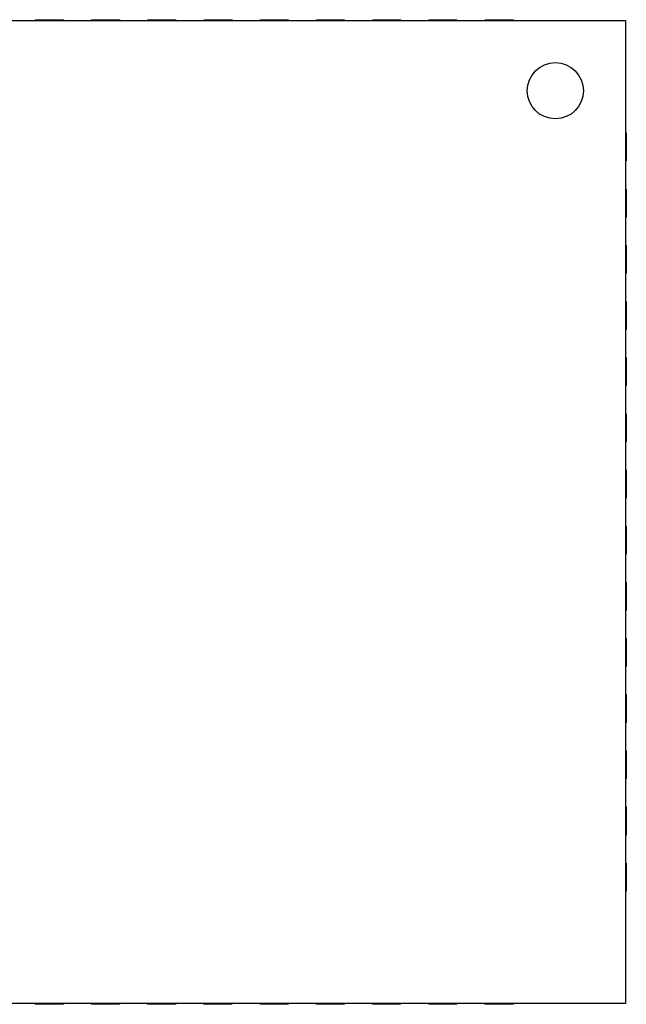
# Model space of a CAD drawing. Header units: millimetres. Extents: x 3 to 124, y -45 to 11.
# Tile 29 of 46: x 104.11 to 108.42, y -10.28 to -3.27. Entities that reach past the tile are written whole.
import ezdxf

# ---------------------------------------------------------------- set-up
doc = ezdxf.new("R2010")
doc.units = ezdxf.units.MM
doc.header["$LTSCALE"] = 1.21
doc.header["$MEASUREMENT"] = 0
doc.layers.get('0').update_dxf_attribs({"linetype": 'CONTINUOUS'})

msp = doc.modelspace()

# ---------------------------------------------------------------- linework, layer by layer
at = {"color": 6, "linetype": 'Continuous'}
for p, q in [((101.4184, -3.2785), (108.4184, -3.2797)), ((104.2184, -3.279), (104.2184, -3.274)), ((104.2184, -3.274), (104.4184, -3.274)), ((104.4184, -3.274), (104.4184, -3.279)), ((104.6184, -3.2791), (104.6184, -3.2741)), ((104.6184, -3.2741), (104.8184, -3.2741)), ((104.8184, -3.2741), (104.8184, -3.2791)), ((105.0184, -3.2791), (105.0184, -3.2741)), ((105.0184, -3.2741), (105.2184, -3.2742)), ((105.2184, -3.2742), (105.2184, -3.2792)), ((105.4184, -3.2792), (105.4184, -3.2742)), ((105.4184, -3.2742), (105.6184, -3.2742)), ((105.6184, -3.2742), (105.6184, -3.2792)), ((105.8184, -3.2793), (105.8184, -3.2743)), ((105.8184, -3.2743), (106.0184, -3.2743)), ((106.0184, -3.2743), (106.0184, -3.2793)), ((106.2184, -3.2793), (106.2184, -3.2743)), ((106.2184, -3.2743), (106.4184, -3.2744)), ((106.4184, -3.2744), (106.4184, -3.2794)), ((106.6184, -3.2794), (106.6184, -3.2744)), ((106.6184, -3.2744), (106.8184, -3.2745)), ((106.8184, -3.2745), (106.8184, -3.2795)), ((107.0184, -3.2795), (107.0184, -3.2745)), ((107.0184, -3.2745), (107.2184, -3.2745)), ((107.2184, -3.2745), (107.2184, -3.2795)), ((107.4184, -3.2796), (107.4184, -3.2746)), ((107.4184, -3.2746), (107.6184, -3.2746)), ((107.6184, -3.2746), (107.6184, -3.2796)), ((108.4184, -3.2797), (108.4171, -10.2797)), ((108.4183, -4.0797), (108.4233, -4.0797)), ((108.4233, -4.0797), (108.4232, -4.2797)), ((108.4232, -4.2797), (108.4182, -4.2797)), ((108.4182, -4.4797), (108.4232, -4.4797)), ((108.4232, -4.4797), (108.4232, -4.6797)), ((108.4232, -4.6797), (108.4182, -4.6797)), ((108.4181, -4.8797), (108.4231, -4.8797)), ((108.4231, -4.8797), (108.4231, -5.0797)), ((108.4231, -5.0797), (108.4181, -5.0797)), ((108.4181, -5.2797), (108.4231, -5.2797)), ((108.4231, -5.2797), (108.423, -5.4797)), ((108.423, -5.4797), (108.418, -5.4797)), ((108.418, -5.6797), (108.423, -5.6797)), ((108.423, -5.6797), (108.4229, -5.8797)), ((108.4229, -5.8797), (108.4179, -5.8797)), ((108.4179, -6.0797), (108.4229, -6.0797)), ((108.4229, -6.0797), (108.4229, -6.2797)), ((108.4229, -6.2797), (108.4179, -6.2797)), ((108.4178, -6.4797), (108.4228, -6.4797)), ((108.4228, -6.4797), (108.4228, -6.6797)), ((108.4228, -6.6797), (108.4178, -6.6797)), ((108.4178, -6.8797), (108.4228, -6.8797)), ((108.4228, -6.8797), (108.4227, -7.0797)), ((108.4227, -7.0797), (108.4177, -7.0797)), ((108.4177, -7.2797), (108.4227, -7.2797)), ((108.4227, -7.2797), (108.4227, -7.4797)), ((108.4227, -7.4797), (108.4177, -7.4797)), ((108.4176, -7.6797), (108.4226, -7.6797)), ((108.4226, -7.6797), (108.4226, -7.8797)), ((108.4226, -7.8797), (108.4176, -7.8797)), ((108.4175, -8.0797), (108.4225, -8.0797)), ((108.4225, -8.0797), (108.4225, -8.2797)), ((108.4225, -8.2797), (108.4175, -8.2797)), ((108.4175, -8.4797), (108.4225, -8.4797)), ((108.4225, -8.4797), (108.4224, -8.6797)), ((108.4224, -8.6797), (108.4174, -8.6797)), ((108.4174, -8.8797), (108.4224, -8.8797)), ((108.4224, -8.8797), (108.4224, -9.0797)), ((108.4224, -9.0797), (108.4174, -9.0797)), ((108.4173, -9.2797), (108.4223, -9.2797)), ((108.4223, -9.2797), (108.4223, -9.4797)), ((108.4223, -9.4797), (108.4173, -9.4797)), ((108.4171, -10.2797), (101.4171, -10.2785)), ((104.2171, -10.284), (104.2171, -10.279)), ((104.4171, -10.284), (104.2171, -10.284)), ((104.4171, -10.279), (104.4171, -10.284)), ((104.6171, -10.2841), (104.6171, -10.2791)), ((104.8171, -10.2841), (104.6171, -10.2841)), ((104.8171, -10.2791), (104.8171, -10.2841)), ((105.0171, -10.2841), (105.0171, -10.2791)), ((105.2171, -10.2842), (105.0171, -10.2841)), ((105.2171, -10.2792), (105.2171, -10.2842)), ((105.4171, -10.2842), (105.4171, -10.2792)), ((105.6171, -10.2842), (105.4171, -10.2842)), ((105.6171, -10.2792), (105.6171, -10.2842)), ((105.8171, -10.2843), (105.8171, -10.2793)), ((106.0171, -10.2843), (105.8171, -10.2843)), ((106.0171, -10.2793), (106.0171, -10.2843)), ((106.2171, -10.2843), (106.2171, -10.2793)), ((106.4171, -10.2844), (106.2171, -10.2843)), ((106.4171, -10.2794), (106.4171, -10.2844)), ((106.6171, -10.2844), (106.6171, -10.2794)), ((106.8171, -10.2845), (106.6171, -10.2844)), ((106.8171, -10.2795), (106.8171, -10.2845)), ((107.0171, -10.2845), (107.0171, -10.2795)), ((107.2171, -10.2845), (107.0171, -10.2845)), ((107.2171, -10.2795), (107.2171, -10.2845)), ((107.4171, -10.2846), (107.4171, -10.2796)), ((107.6171, -10.2846), (107.4171, -10.2846)), ((107.6171, -10.2796), (107.6171, -10.2846))]:
    msp.add_line(p, q, dxfattribs=at)
msp.add_circle((107.9183, -3.7797), 0.2, dxfattribs=at)

doc.saveas('drawing.dxf')
